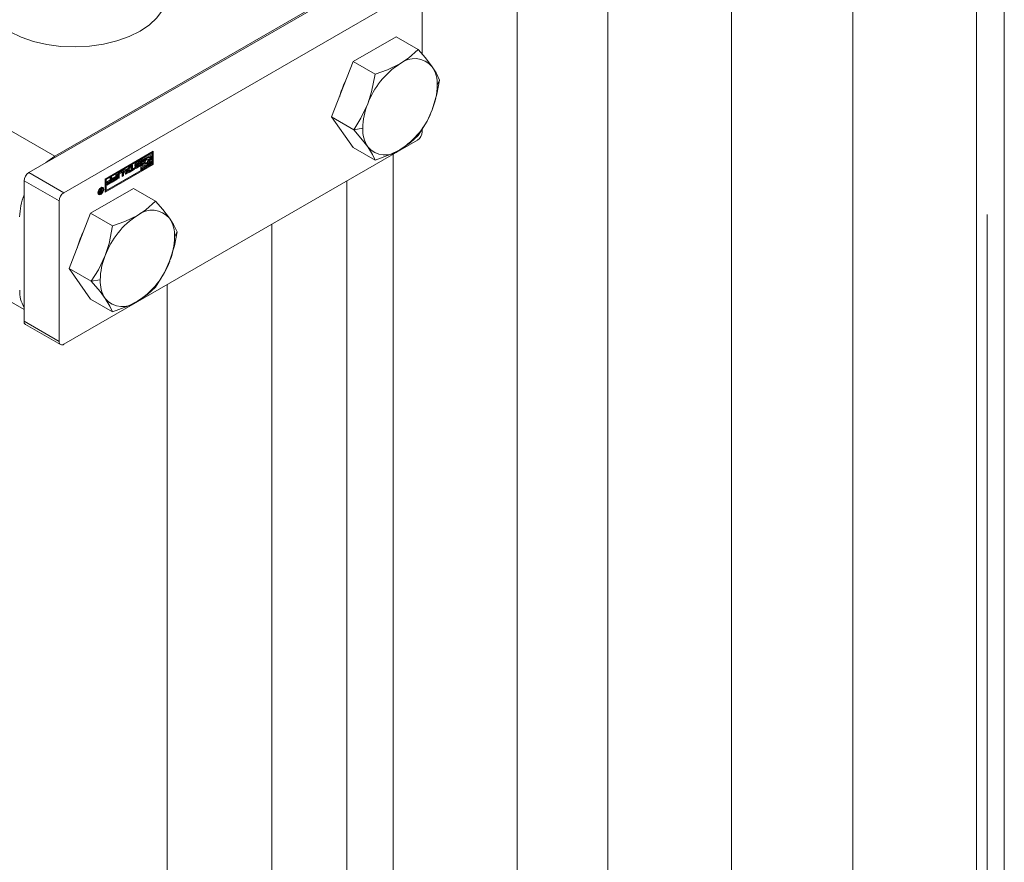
# Model space of a CAD drawing. Header units: millimetres. Extents: x 450 to 25135, y 150 to 17673.
# Tile 201 of 256: x 10852 to 11011, y 11238 to 11374. Entities that reach past the tile are written whole.
import ezdxf

# ---------------------------------------------------------------- set-up
doc = ezdxf.new("R2010")
doc.units = ezdxf.units.MM
doc.linetypes.add('SLD-Centrada-doble', pattern=[12.7, 6.35, -1.27, 1.27, -1.27, 1.27, -1.27])
doc.linetypes.add('SLD-Continua', pattern=[0])
doc.layers.add('COTAS', color=1, linetype='SLD-Continua')
doc.layers.add('OCULTA', color=8, linetype='SLD-Continua')

msp = doc.modelspace()

# ---------------------------------------------------------------- linework, layer by layer
at = {"color": 7, "linetype": 'SLD-Continua', "lineweight": 18, "ltscale": 30}
for p, q in [((10986.2, 11427.45), (10986.2, 10409.83)), ((11006.2, 10409.83), (11006.2, 11426.28)), ((10966.61, 10432.69), (10966.61, 11403.42)), ((10946.61, 11391.87), (10946.61, 10432.69)), ((10931.96, 10366.97), (10931.96, 11383.42)), ((10911.96, 11352.28), (10911.96, 10366.97)), ((10892.36, 10389.83), (10892.36, 11340.96)), ((10875.44, 10316.76), (10875.44, 11331.2))]:
    msp.add_line(p, q, dxfattribs=at)
at = {"layer": 'COTAS', "linetype": 'SLD-Continua', "lineweight": 18, "ltscale": 30}
for p, q in [((10910.22, 11382.3), (10853.09, 11349.32)), ((10906.05, 11380.1), (10857.26, 11351.93)), ((10915.88, 11379.04), (10858.74, 11346.05)), ((10916.65, 11378.59), (10916.65, 11368.41)), ((10912.42, 11371.24), (10905.48, 11367.23)), ((10912.42, 11371.24), (10915.98, 11369.18)), ((10905.48, 11367.23), (10902.01, 11358.29)), ((10905.48, 11367.23), (10909.04, 11365.18)), ((10902.01, 11358.29), (10905.57, 11356.23)), ((10902.01, 11358.29), (10905.48, 11353.35)), ((10916.65, 11356.39), (10916.65, 11355.89)), ((10915.88, 11354.54), (10858.74, 11321.56)), ((10905.48, 11353.35), (10909.04, 11351.3)), ((10865.39, 11348.26), (10873.17, 11352.75)), ((10872.85, 11352.53), (10871.22, 11351.59)), ((10872.99, 11352.44), (10871.37, 11351.5)), ((10871.54, 11351.4), (10872.99, 11352.24)), ((10872.52, 11351.69), (10872.37, 11351.77)), ((10872.85, 11351.96), (10872.45, 11351.73)), ((10872.99, 11351.88), (10872.58, 11351.64)), ((10872.85, 11352.53), (10872.99, 11352.44)), ((10872.85, 11351.96), (10872.99, 11351.88)), ((10872.99, 11352.24), (10872.99, 11352.44)), ((10872.99, 11351.68), (10872.99, 11351.88)), ((10873.03, 11352.67), (10873.03, 11350.68)), ((10873.17, 11352.75), (10873.17, 11350.6)), ((10865.39, 11346.28), (10873.03, 11350.68)), ((10873.17, 11350.6), (10865.39, 11346.11)), ((10871.05, 11351.48), (10865.42, 11348.24)), ((10871.19, 11351.4), (10865.56, 11348.16)), ((10869.29, 11350.19), (10868.97, 11349.33)), ((10869.51, 11350.32), (10869.12, 11349.25)), ((10869.18, 11349.99), (10869.25, 11350.17)), ((10869.25, 11350.17), (10869.51, 11350.32)), ((10869.6, 11350.37), (10869.84, 11350.51)), ((10869.6, 11349.73), (10869.6, 11350.37)), ((10869.7, 11350.43), (10869.7, 11349.95)), ((10869.84, 11350.51), (10869.84, 11349.87)), ((10870.22, 11350.16), (10870.4, 11350.26)), ((10870.26, 11350.65), (10870.41, 11350.56)), ((10870.27, 11350.69), (10870.4, 11350.61)), ((10870.29, 11350.73), (10870.43, 11350.65)), ((10870.71, 11350.66), (10870.3, 11350.43)), ((10870.74, 11350.35), (10870.3, 11350.1)), ((10870.71, 11350.98), (10870.33, 11350.77)), ((10870.38, 11350.26), (10870.41, 11350.24)), ((10870.44, 11350.89), (10870.88, 11351.14)), ((10870.85, 11350.58), (10870.44, 11350.35)), ((10870.88, 11350.27), (10870.45, 11350.01)), ((10870.47, 11350.57), (10870.88, 11350.8)), ((10870.85, 11350.9), (10870.48, 11350.69)), ((10870.48, 11350.26), (10870.85, 11350.47)), ((10870.92, 11350.91), (10870.78, 11351)), ((10870.92, 11350.59), (10870.78, 11350.67)), ((10870.97, 11351.08), (10870.8, 11350.98)), ((10871.11, 11350.99), (10870.93, 11350.89)), ((10870.93, 11350.89), (10870.93, 11350.89)), ((10870.97, 11351.08), (10871.11, 11350.99)), ((10871.19, 11351.4), (10871.05, 11351.48)), ((10871.19, 11349.66), (10871.19, 11351.4)), ((10871.22, 11351.59), (10871.22, 11350.82)), ((10871.22, 11351.59), (10871.37, 11351.5)), ((10871.75, 11350.92), (10871.22, 11350.62)), ((10871.22, 11350.82), (10871.37, 11350.74)), ((10871.22, 11350.62), (10871.22, 11350.41)), ((10871.22, 11350.62), (10871.37, 11350.53)), ((10871.99, 11350.49), (10871.22, 11350.05)), ((10871.22, 11350.41), (10871.37, 11350.33)), ((10871.37, 11351.5), (10871.37, 11350.74)), ((10871.37, 11350.74), (10871.89, 11351.04)), ((10871.89, 11350.84), (10871.37, 11350.53)), ((10872.82, 11350.81), (10871.37, 11349.97)), ((10871.37, 11349.77), (10872.99, 11350.7)), ((10871.37, 11350.33), (10871.78, 11350.57)), ((10871.37, 11350.53), (10871.37, 11350.33)), ((10871.54, 11351.04), (10871.54, 11351.4)), ((10871.64, 11351.26), (10871.54, 11351.2)), ((10871.78, 11351.18), (10871.54, 11351.04)), ((10871.64, 11351.26), (10871.78, 11351.18)), ((10871.75, 11350.92), (10871.89, 11350.84)), ((10871.77, 11350.56), (10871.84, 11350.52)), ((10872.31, 11351.49), (10872.32, 11351.45)), ((10872.85, 11351.55), (10872.32, 11351.25)), ((10872.32, 11351.45), (10872.47, 11351.37)), ((10872.32, 11351.25), (10872.47, 11351.17)), ((10872.68, 11350.89), (10872.37, 11350.71)), ((10872.47, 11351.37), (10872.99, 11351.68)), ((10872.99, 11351.47), (10872.47, 11351.17)), ((10872.58, 11351.03), (10872.82, 11351.17)), ((10872.68, 11351.09), (10872.68, 11350.89)), ((10872.68, 11350.89), (10872.82, 11350.81)), ((10872.82, 11351.17), (10872.82, 11350.81)), ((10872.85, 11351.55), (10872.99, 11351.47)), ((10872.99, 11350.7), (10872.99, 11351.47)), ((10873.03, 11350.68), (10873.17, 11350.6)), ((10865.56, 11346.42), (10871.19, 11349.66)), ((10866.24, 11348.43), (10866.48, 11348.57)), ((10866.48, 11348.57), (10866.48, 11347.73)), ((10866.58, 11348.34), (10867.11, 11348.65)), ((10867.11, 11348.94), (10867.35, 11349.07)), ((10867.11, 11348.65), (10867.11, 11348.94)), ((10867.21, 11348.99), (10867.21, 11348.31)), ((10867.35, 11349.07), (10867.35, 11348.23)), ((10867.43, 11348.28), (10867.43, 11348.89)), ((10867.53, 11349.08), (10867.53, 11348.5)), ((10867.94, 11349.4), (10867.6, 11349.2)), ((10867.66, 11349.28), (10868.17, 11349.57)), ((10867.67, 11348.99), (10867.67, 11348.41)), ((10868.08, 11349.31), (10867.75, 11349.12)), ((10868.13, 11349.32), (10867.99, 11349.4)), ((10868.15, 11348.69), (10868.15, 11349.27)), ((10868.25, 11348.91), (10868.15, 11348.86)), ((10868.39, 11348.83), (10868.15, 11348.69)), ((10868.25, 11349.52), (10868.25, 11348.91)), ((10868.25, 11348.91), (10868.39, 11348.83)), ((10868.38, 11349.67), (10868.64, 11349.82)), ((10868.77, 11349.05), (10868.38, 11349.67)), ((10868.39, 11349.44), (10868.39, 11348.83)), ((10868.58, 11349.78), (10868.7, 11349.71)), ((10868.96, 11349.84), (10868.64, 11349.66)), ((10868.64, 11349.82), (10868.7, 11349.71)), ((10868.64, 11349.66), (10868.8, 11349.41)), ((10868.64, 11349.66), (10868.79, 11349.58)), ((10868.7, 11349.71), (10869.18, 11349.99)), ((10868.97, 11349.33), (10868.7, 11349.17)), ((10869.12, 11349.25), (10868.77, 11349.05)), ((10869.1, 11349.76), (10868.79, 11349.58)), ((10868.79, 11349.58), (10868.94, 11349.33)), ((10868.8, 11349.41), (10868.94, 11349.33)), ((10868.94, 11349.33), (10869.1, 11349.76)), ((10868.96, 11349.84), (10869.1, 11349.76)), ((10868.97, 11349.33), (10869.12, 11349.25)), ((10870.02, 11349.94), (10869.28, 11349.5)), ((10870.17, 11349.85), (10869.28, 11349.34)), ((10869.28, 11349.55), (10869.6, 11349.73)), ((10869.28, 11349.34), (10869.28, 11349.55)), ((10869.7, 11349.95), (10869.84, 11349.87)), ((10869.84, 11349.87), (10870.17, 11350.06)), ((10870.02, 11349.98), (10870.02, 11349.94)), ((10870.02, 11349.94), (10870.17, 11349.85)), ((10870.17, 11350.06), (10870.17, 11349.85)), ((10871.22, 11350.05), (10871.22, 11349.85)), ((10871.22, 11350.05), (10871.37, 11349.97)), ((10871.22, 11349.85), (10871.37, 11349.77)), ((10871.37, 11349.97), (10871.37, 11349.77)), ((10852.31, 11347.97), (10852.31, 11325.27)), ((10865.39, 11346.11), (10865.39, 11348.26)), ((10865.42, 11348.24), (10865.42, 11346.5)), ((10865.42, 11348.24), (10865.56, 11348.16)), ((10865.56, 11348.16), (10865.56, 11346.42)), ((10866.34, 11347.81), (10865.68, 11347.43)), ((10865.68, 11347.47), (10866.24, 11347.8)), ((10866.48, 11347.73), (10865.68, 11347.26)), ((10865.68, 11347.26), (10865.68, 11347.47)), ((10865.71, 11347.84), (10866.24, 11348.15)), ((10866.1, 11348.02), (10865.71, 11347.79)), ((10866.24, 11347.94), (10865.71, 11347.63)), ((10865.71, 11347.63), (10865.71, 11347.84)), ((10866.1, 11348.02), (10866.24, 11347.94)), ((10866.24, 11348.15), (10866.24, 11348.43)), ((10866.24, 11347.8), (10866.24, 11347.94)), ((10866.34, 11348.49), (10866.34, 11347.81)), ((10866.34, 11347.81), (10866.48, 11347.73)), ((10867.21, 11348.31), (10866.55, 11347.93)), ((10866.55, 11347.97), (10867.11, 11348.3)), ((10867.35, 11348.23), (10866.55, 11347.77)), ((10866.55, 11347.77), (10866.55, 11347.97)), ((10866.97, 11348.52), (10866.58, 11348.3)), ((10867.11, 11348.44), (10866.58, 11348.13)), ((10866.58, 11348.13), (10866.58, 11348.34)), ((10866.97, 11348.52), (10867.11, 11348.44)), ((10867.11, 11348.3), (10867.11, 11348.44)), ((10867.21, 11348.31), (10867.35, 11348.23)), ((10867.53, 11348.5), (10867.43, 11348.44)), ((10867.67, 11348.41), (10867.43, 11348.28)), ((10867.53, 11348.5), (10867.67, 11348.41)), ((10869.99, 11346.75), (10863.05, 11342.74)), ((10864.24, 11346.03), (10864.31, 11345.95)), ((10864.31, 11345.95), (10864.45, 11345.87)), ((10864.51, 11346.5), (10864.63, 11346.57)), ((10864.64, 11346.35), (10864.51, 11346.5)), ((10864.53, 11346.17), (10864.63, 11346.11)), ((10864.54, 11346.22), (10864.62, 11346.17)), ((10864.6, 11346.13), (10864.55, 11346.1)), ((10864.56, 11346.53), (10864.62, 11346.46)), ((10864.59, 11346.41), (10864.58, 11346.41)), ((10864.58, 11346.29), (10864.64, 11346.25)), ((10864.62, 11346.43), (10864.59, 11346.41)), ((10864.59, 11346.41), (10864.73, 11346.33)), ((10864.62, 11346.46), (10864.76, 11346.37)), ((10864.62, 11346.43), (10864.76, 11346.35)), ((10864.63, 11346.57), (10864.76, 11346.37)), ((10864.86, 11346.12), (10864.69, 11346.02)), ((10864.7, 11346.12), (10864.71, 11346.13)), ((10864.71, 11346.13), (10864.72, 11346.13)), ((10864.82, 11346.84), (10864.72, 11346.86)), ((10864.72, 11346.4), (10864.72, 11346.37)), ((10864.72, 11346.13), (10864.76, 11346.16)), ((10864.76, 11346.35), (10864.73, 11346.33)), ((10864.76, 11346.64), (10864.86, 11346.7)), ((10864.76, 11346.37), (10864.76, 11346.64)), ((10864.76, 11346.16), (10864.76, 11346.35)), ((10864.76, 11346.17), (10864.86, 11346.12)), ((10864.96, 11346.76), (10864.82, 11346.84)), ((10864.86, 11346.7), (10864.86, 11346.12)), ((10865.56, 11346.42), (10865.42, 11346.5)), ((10869.99, 11346.75), (10873.55, 11344.69)), ((10857.96, 11344.71), (10857.96, 11322.01)), ((10863.05, 11342.74), (10859.58, 11333.8)), ((10863.05, 11342.74), (10866.61, 11340.68)), ((10842.41, 11332.89), (10852.31, 11327.18)), ((10859.58, 11333.8), (10863.14, 11331.74)), ((10859.58, 11333.8), (10863.05, 11328.86)), ((10863.05, 11328.86), (10866.61, 11326.8)), ((10852.54, 11324.77), (10858.19, 11321.5))]:
    msp.add_line(p, q, dxfattribs=at)
at = {"layer": 'COTAS', "linetype": 'SLD-Centrada-doble', "lineweight": 18, "ltscale": 30}
for p, q in [((10857.26, 11351.93), (10836.26, 11364.05)), ((10919.45, 11364.25), (10919.06, 11363.4)), ((10907.04, 11356.46), (10905.57, 11356.23)), ((10870.4, 11350.58), (10870.26, 11350.66)), ((10870.3, 11350.43), (10870.44, 11350.35)), ((10870.33, 11350.77), (10870.48, 11350.69)), ((10870.39, 11350.26), (10870.4, 11350.25)), ((10870.71, 11350.98), (10870.85, 11350.9)), ((10870.71, 11350.66), (10870.85, 11350.58)), ((10870.73, 11350.67), (10870.87, 11350.59)), ((10870.74, 11351), (10870.88, 11350.92)), ((10870.74, 11350.35), (10870.88, 11350.27)), ((10870.76, 11350.68), (10870.9, 11350.6)), ((10870.77, 11351), (10870.91, 11350.92)), ((10870.97, 11351.09), (10871.11, 11351.01)), ((10870.97, 11350.75), (10871.11, 11350.66)), ((10858.74, 11346.05), (10853.09, 11349.32)), ((10867.53, 11349.08), (10867.67, 11348.99)), ((10867.6, 11349.2), (10867.75, 11349.12)), ((10867.94, 11349.4), (10868.08, 11349.31)), ((10868.25, 11349.52), (10868.39, 11349.44)), ((10870.3, 11350.1), (10870.45, 11350.01)), ((10857.96, 11344.71), (10852.31, 11347.97)), ((10864.25, 11346.16), (10864.34, 11346.11)), ((10864.52, 11346.05), (10864.62, 11345.99)), ((10864.53, 11346.19), (10864.62, 11346.14)), ((10864.54, 11346.21), (10864.62, 11346.16)), ((10864.55, 11346.1), (10864.69, 11346.02)), ((10865.05, 11346.66), (10865.18, 11346.59)), ((10877.02, 11339.75), (10876.63, 11338.91)), ((10864.61, 11331.97), (10863.14, 11331.74)), ((10857.96, 11322.01), (10852.31, 11325.27))]:
    msp.add_line(p, q, dxfattribs=at)
at = {"layer": 'COTAS', "linetype": 'SLD-Continua', "lineweight": 18, "ltscale": 30, "flags": 128}
for points in [[(10875.44, 11378.26), (10875.44, 11378.17), (10875.24, 11376.84), (10874.68, 11375.53), (10873.78, 11374.3), (10872.56, 11373.16), (10871.05, 11372.14), (10869.28, 11371.26), (10867.3, 11370.56), (10865.16, 11370.04), (10862.9, 11369.72), (10860.59, 11369.6), (10858.27, 11369.69), (10856, 11369.99), (10853.84, 11370.48), (10851.84, 11371.16), (10850.05, 11372.02)], [(10915.98, 11369.18), (10914.41, 11367.78), (10913.05, 11366.87)], [(10918.25, 11366.4), (10917.15, 11367.84), (10915.98, 11369.18)], [(10913.05, 11366.87), (10911.01, 11365.88), (10909.04, 11365.18)], [(10919.45, 11364.25), (10918.89, 11365.42), (10918.25, 11366.4)], [(10909.04, 11365.18), (10908.47, 11362.35), (10907.84, 11360.4)], [(10918.25, 11359.46), (10919.03, 11361.98), (10919.45, 11364.25)], [(10907.84, 11360.4), (10906.74, 11358.07), (10905.57, 11356.23)], [(10915.98, 11355.3), (10917.42, 11357.63), (10918.25, 11359.46)], [(10905.57, 11356.23), (10907.01, 11354.56), (10907.84, 11353.45)], [(10913.05, 11352.99), (10914.76, 11354.17), (10915.98, 11355.3)], [(10907.84, 11353.45), (10908.62, 11352.21), (10909.04, 11351.3)], [(10855.85, 11350.92), (10856.15, 11351.17), (10857.26, 11351.93)], [(10872.58, 11351.64), (10872.5, 11351.7), (10872.4, 11351.72), (10872.3, 11351.71), (10872.18, 11351.66), (10872.06, 11351.57), (10871.95, 11351.46), (10871.86, 11351.33), (10871.78, 11351.18)], [(10909.04, 11351.3), (10911.48, 11352.2), (10913.05, 11352.99)], [(10870.23, 11350.41), (10870.25, 11350.42), (10870.3, 11350.43)], [(10870.97, 11351.09), (10870.97, 11351.14), (10870.96, 11351.17)], [(10870.97, 11350.75), (10870.97, 11350.8), (10870.96, 11350.83)], [(10871.78, 11350.57), (10871.86, 11350.51), (10871.95, 11350.49), (10872.06, 11350.5), (10872.18, 11350.55), (10872.3, 11350.64), (10872.4, 11350.75), (10872.5, 11350.88), (10872.58, 11351.03)], [(10871.89, 11351.04), (10871.93, 11351.16), (10872, 11351.28), (10872.08, 11351.38), (10872.18, 11351.45), (10872.27, 11351.49), (10872.36, 11351.49), (10872.42, 11351.45), (10872.47, 11351.37)], [(10872.47, 11351.17), (10872.42, 11351.05), (10872.36, 11350.93), (10872.27, 11350.83), (10872.18, 11350.76), (10872.08, 11350.72), (10872, 11350.72), (10871.93, 11350.76), (10871.89, 11350.84)], [(10868.25, 11349.52), (10868.25, 11349.57), (10868.24, 11349.6)], [(10870.23, 11350.07), (10870.26, 11350.07), (10870.3, 11350.1)], [(10864.24, 11346.05), (10864.27, 11346.27), (10864.38, 11346.51), (10864.53, 11346.71), (10864.71, 11346.86), (10864.89, 11346.92), (10865.04, 11346.89), (10865.14, 11346.77), (10865.18, 11346.59)], [(10865.18, 11346.59), (10865.14, 11346.36), (10865.04, 11346.12), (10864.89, 11345.92), (10864.71, 11345.77), (10864.53, 11345.71), (10864.38, 11345.74), (10864.27, 11345.86), (10864.24, 11346.05)], [(10864.55, 11345.85), (10864.39, 11345.79), (10864.31, 11345.8)], [(10865.07, 11346.52), (10865.04, 11346.67), (10864.96, 11346.76), (10864.85, 11346.78), (10864.71, 11346.73), (10864.57, 11346.62), (10864.45, 11346.46), (10864.37, 11346.28), (10864.34, 11346.11)], [(10864.34, 11346.11), (10864.37, 11345.96), (10864.45, 11345.87), (10864.57, 11345.85), (10864.71, 11345.9), (10864.85, 11346.01), (10864.96, 11346.17), (10865.04, 11346.35), (10865.07, 11346.52)], [(10864.96, 11346.92), (10865, 11346.85), (10865.03, 11346.68)], [(10873.55, 11344.69), (10871.99, 11343.28), (10870.62, 11342.38)], [(10875.83, 11341.91), (10874.72, 11343.34), (10873.55, 11344.69)], [(10870.62, 11342.38), (10868.58, 11341.39), (10866.61, 11340.68)], [(10866.61, 11340.68), (10866.05, 11337.85), (10865.42, 11335.9)], [(10877.02, 11339.75), (10876.46, 11340.93), (10875.83, 11341.91)], [(10875.83, 11334.97), (10876.6, 11337.49), (10877.02, 11339.75)], [(10865.42, 11335.9), (10864.31, 11333.58), (10863.14, 11331.74)], [(10873.55, 11330.81), (10874.99, 11333.14), (10875.83, 11334.97)], [(10863.14, 11331.74), (10864.58, 11330.07), (10865.42, 11328.96)], [(10870.62, 11328.5), (10872.33, 11329.68), (10873.55, 11330.81)], [(10865.42, 11328.96), (10866.19, 11327.72), (10866.61, 11326.8)], [(10866.61, 11326.8), (10869.05, 11327.71), (10870.62, 11328.5)]]:
    msp.add_lwpolyline(points, dxfattribs=at)
at = {"layer": 'COTAS', "linetype": 'SLD-Continua', "lineweight": 18, "ltscale": 900}
for centre, radius, start, end in [((10915.41, 11363.98), 3.74, 40.5328, 129.2482), ((10920.08, 11355.88), 13.05, 122.638, 159.7729), ((10913.85, 11363.61), 5.22, 357.6485, 32.3492), ((10915.47, 11358.45), 12.56, 152.7298, 165.4619), ((10907.99, 11363.61), 11.07, 337.9788, 358.8918), ((10918.1, 11356.25), 11.07, 157.9788, 178.8918), ((10906.01, 11363.97), 13.05, 302.638, 339.7729), ((10912.25, 11356.25), 5.22, 177.6485, 212.3492), ((10914.97, 11355.96), 1.69, 302.6055, 357.3945), ((10910.68, 11355.88), 3.74, 220.5328, 309.2482), ((10872.25, 11351.55), 0.252, 60.8421, 94.9498), ((10870.71, 11350.47), 0.5, 122.6055, 177.3945), ((10870.35, 11350.47), 0.141, 170.4683, 307.1329), ((10870.36, 11350.12), 0.142, 170.786, 309.2033), ((10870.53, 11350.15), 0.318, 177.5316, 179.9847), ((10870.27, 11350.66), 0.0201, 180.2387, 236.7656), ((10870.44, 11350.59), 0.21, 120.5428, 134.1238), ((10870.54, 11350.54), 0.153, 135.0345, 153.4911), ((10870.46, 11350.58), 0.0616, 153.0731, 178.4377), ((10870.42, 11350.58), 0.0218, 173.6826, 238.7406), ((10870.42, 11350.26), 0.0258, 176.8473, 218.1771), ((10870.42, 11350.26), 0.026, 221.1534, 273.5967), ((10870.43, 11350.6), 0.0436, 243.4857, 276.9779), ((10870.43, 11350.31), 0.0708, 268.6989, 290.4433), ((10870.58, 11350.5), 0.213, 120.5998, 135.8227), ((10870.42, 11350.68), 0.124, 277.0527, 297.0917), ((10870.4, 11350.39), 0.154, 288.7213, 300.3122), ((10870.78, 11350.85), 0.15, 106.7665, 120.4283), ((10870.8, 11350.5), 0.178, 110.9085, 118.9425), ((10870.76, 11350.58), 0.093, 93.2195, 110.3674), ((10870.76, 11350.94), 0.0626, 80.0666, 107.5199), ((10870.5, 11350.74), 0.464, 301.8767, 329.0994), ((10870.76, 11350.64), 0.0345, 60.8925, 93.5103), ((10870.77, 11350.98), 0.0235, 60.1073, 78.5945), ((10870.93, 11350.77), 0.15, 106.7665, 120.4283), ((10870.94, 11350.42), 0.178, 110.9085, 118.9425), ((10870.75, 11350.65), 0.202, 300.3648, 312.236), ((10870.91, 11350.5), 0.093, 93.2195, 110.3674), ((10870.97, 11351.03), 0.142, 350.786, 129.2033), ((10870.9, 11350.86), 0.0626, 80.0666, 107.5199), ((10870.97, 11350.69), 0.142, 350.8443, 129.5612), ((10870.61, 11350.69), 0.5, 302.6055, 357.3945), ((10870.77, 11350.63), 0.176, 311.4311, 326.7327), ((10870.9, 11350.56), 0.0335, 54.558, 93.8995), ((10870.91, 11350.89), 0.0236, 34.9851, 78.504), ((10870.91, 11350.57), 0.0231, 354.9482, 50.6905), ((10870.86, 11350.57), 0.067, 324.2444, 357.3793), ((10870.9, 11350.89), 0.0274, 0.0847, 29.7118), ((10870.52, 11350.76), 0.451, 335.3566, 358.3177), ((10870.89, 11350.57), 0.0431, 358.3758, 359.9934), ((10870.65, 11351.09), 0.317, 357.8214, 359.9881), ((10870.79, 11351.01), 0.317, 357.8214, 359.9881), ((10872.68, 11350.81), 1.14, 137.6309, 156.8596), ((10871.79, 11351.32), 0.539, 282.483, 352.2024), ((10854, 11347.89), 1.69, 122.6055, 177.3945), ((10867.93, 11348.86), 0.492, 122.6055, 177.3945), ((10867.69, 11349.07), 0.158, 122.6055, 177.3945), ((10867.83, 11348.99), 0.158, 122.6055, 177.3945), ((10867.97, 11349.35), 0.0516, 65.686, 125.6182), ((10868.11, 11349.28), 0.0448, 350.786, 129.2033), ((10868.26, 11349.46), 0.14, 350.786, 129.2033), ((10862.07, 11341.91), 10.48, 158.7928, 178.8041), ((10859.65, 11344.63), 1.69, 122.6055, 177.3945), ((10864.8, 11346.11), 0.28, 158.3095, 178.9213), ((10864.72, 11346.11), 0.202, 179.9989, 180.6575), ((10864.72, 11346.1), 0.204, 176.3455, 179.9664), ((10864.62, 11346.09), 0.106, 174.9365, 230.7647), ((10864.4, 11346.36), 0.295, 292.4031, 299.5763), ((10864.85, 11346.09), 0.337, 129.8433, 159.359), ((10864.6, 11346.07), 0.0842, 237.0273, 285.5387), ((10864.77, 11346.16), 0.156, 145.25, 176.1881), ((10864.78, 11346.16), 0.162, 176.4891, 179.969), ((10864.74, 11346.16), 0.128, 179.622, 192.3739), ((10864.65, 11346.14), 0.0312, 186.485, 269.8851), ((10864.56, 11346.25), 0.263, 283.9584, 300.0315), ((10864.88, 11346.07), 0.3, 119.821, 143.3096), ((10864.64, 11346.23), 0.124, 274.531, 296.8201), ((10877.66, 11331.39), 13.05, 122.638, 159.7729), ((10872.99, 11339.48), 3.74, 40.5328, 129.2482), ((10871.42, 11339.12), 5.22, 357.6485, 32.3492), ((10873.04, 11333.95), 12.56, 152.7298, 165.4619), ((10865.57, 11339.12), 11.07, 337.9788, 358.8918), ((10875.68, 11331.75), 11.07, 157.9788, 178.8918), ((10863.59, 11339.48), 13.05, 302.638, 339.7729), ((10869.82, 11331.75), 5.22, 177.6485, 212.3492), ((10856.47, 11330.07), 4.87, 177.4272, 211.3704), ((10868.26, 11331.39), 3.74, 220.5328, 309.2482), ((10852.83, 11325.2), 0.527, 172.7442, 235.9437), ((10858.44, 11321.93), 0.48, 170.786, 309.2033)]:
    msp.add_arc(centre, radius, start, end, dxfattribs=at)
at = {"layer": 'OCULTA', "linetype": 'SLD-Continua', "lineweight": 18, "ltscale": 30}
msp.add_line((11010.7, 11150.42), (11010.7, 11428.87), dxfattribs=at)
msp.add_line((11010.7, 11150.42), (11010.7, 11428.87), dxfattribs=at)
msp.add_line((11010.7, 11150.42), (11010.7, 11428.87), dxfattribs=at)
at = {"layer": 'OCULTA', "linetype": 'SLD-Centrada-doble', "lineweight": 18, "ltscale": 30}
for p, q in [((11007.92, 11152.02), (11007.92, 11427.27)), ((11007.92, 11152.02), (11007.92, 11427.27)), ((11007.92, 11152.02), (11007.92, 11427.27)), ((10904.44, 11211.75), (10904.44, 11347.94)), ((10904.44, 11211.75), (10904.44, 11347.94)), ((10904.44, 11211.75), (10904.44, 11347.94))]:
    msp.add_line(p, q, dxfattribs=at)

doc.saveas('drawing.dxf')
